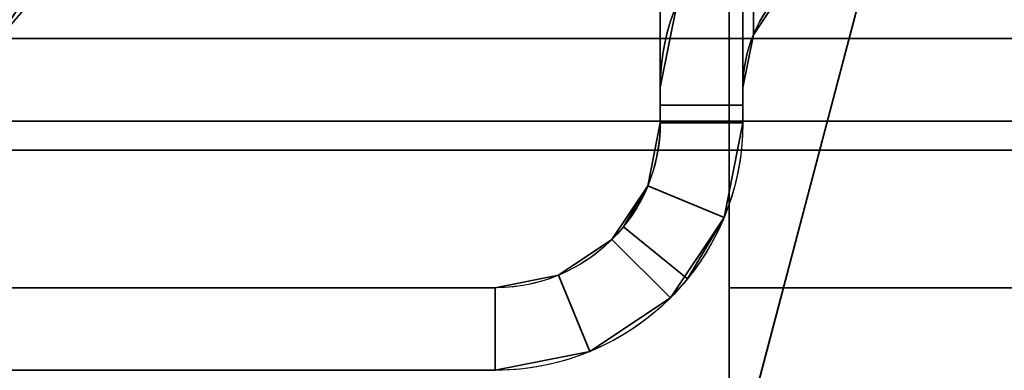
# Model space of a CAD drawing. Header units: millimetres. Extents: x -488 to 6688, y -115 to 115.
# Tile 78 of 256: x -313.66 to -306.5, y -26.6 to -24.05. Entities that reach past the tile are written whole.
import ezdxf

# ---------------------------------------------------------------- set-up
doc = ezdxf.new("R2010")
doc.units = ezdxf.units.MM
doc.layers.add('151', color=7, linetype='Continuous', true_color=0xffffff)

# ---------------------------------------------------------------- blocks, each defined once
blk = doc.blocks.new('UG_SURFACE_007')
at = {"layer": '151', "color": 35, "linetype": 'Continuous', "lineweight": 35}
for points in [[(-320.5, -38.5), (306.5, -19.9), (308.5, -19.9), (308.5, -27.5)], [(-308.5, -27.5), (306.5, -19.9), (-320.5, -38.5)], [(-306.5, -19.9, 2017), (-308.5, -19.9, 2017), (-308.5, -26, 2017), (308.5, -26, 2017)], [(-308.5, -19.9), (-308.5, -27.5), (-308.5, -27.5, 2030), (-308.5, -26, 2017)], [(-308.5, -26, 2017), (-308.5, -19.9, 2017), (-308.5, -19.9)], [(-308.5, -27.5), (-308.5, -19.9), (-306.5, -19.9)], [(-306.5, -19.9), (306.5, -19.9), (-308.5, -27.5)], [(-308.5, -26, 2030), (308.5, -26, 2030), (308.5, -26, 2017), (-308.5, -26, 2017)], [(-308.5, -27.5, 2030), (-308.5, -26, 2030), (-308.5, -26, 2017)], [(308.5, -27.5, 2030), (308.5, -26, 2030), (-308.5, -26, 2030), (-308.5, -27.5, 2030)]]:
    blk.add_3dface(points, dxfattribs=at)
blk = doc.blocks.new('UG_SURFACE_008')
at = {"layer": '151', "color": 252, "linetype": 'Continuous', "lineweight": 35}
for points in [[(-309, -18.5092, 2017), (-309, -24.6715, 2017), (-308.4, -24.6715, 2017), (-308.4, -18.5092, 2017)], [(-309, -24.6715, 2), (-309, -18.5092, 2), (-308.4, -18.5092, 2), (-308.4, -24.6715, 2)], [(-309, -24.6715, 1225.0936), (-309, -18.5092, 1225.0936), (-309, -18.5092, 1201.8639), (-309, -21.1454, 1200.1024)], [(-309, -21.1454, 968.1976), (-309, -18.5092, 966.4361), (-309, -18.5092, 942.3064), (-309, -24.6715, 942.3064)], [(-309, -18.5092, 2017), (-309, -18.5092, 1850), (-309, -24.6715, 1850), (-309, -24.6715, 2017)], [(-309, -18.5092, 1850), (-309, -18.5092, 1610.9999), (-309, -24.6715, 1610.9999), (-309, -24.6715, 1850)], [(-309, -18.5092, 1610.9999), (-309, -18.5092, 1371.25), (-309, -24.6715, 1371.25), (-309, -24.6715, 1610.9999)], [(-309, -18.5092, 1371.25), (-309, -18.5092, 1225.0936), (-309, -24.6715, 1225.0936), (-309, -24.6715, 1371.25)], [(-309, -18.5092, 942.3064), (-309, -18.5092, 773.75), (-309, -24.6715, 773.75), (-309, -24.6715, 942.3064)], [(-309, -18.5092, 773.75), (-309, -18.5092, 489.5), (-309, -24.6715, 489.5), (-309, -24.6715, 773.75)], [(-309, -18.5092, 489.5), (-309, -18.5092, 204.5), (-309, -24.6715, 204.5), (-309, -24.6715, 489.5)], [(-309, -18.5092, 204.5), (-309, -18.5092, 29.8436), (-309, -24.6715, 29.8436), (-309, -24.6715, 204.5)], [(-309, -18.5092, 29.8436), (-309, -18.5092, 2), (-309, -24.6715, 2), (-309, -24.6715, 29.8436)], [(-308.4, -24.6715, 942.3064), (-308.4, -18.5092, 942.3064), (-308.4, -18.5092, 966.4361), (-308.4, -21.1454, 968.1976)], [(-308.4, -21.1454, 1200.1024), (-308.4, -18.5092, 1201.8639), (-308.4, -18.5092, 1225.0936), (-308.4, -24.6715, 1225.0936)], [(-308.4, -24.6715, 2017), (-308.4, -24.6715, 1850), (-308.4, -18.5092, 1850), (-308.4, -18.5092, 2017)], [(-308.4, -24.6715, 1850), (-308.4, -24.6715, 1610.9999), (-308.4, -18.5092, 1610.9999), (-308.4, -18.5092, 1850)], [(-308.4, -24.6715, 1610.9999), (-308.4, -24.6715, 1371.25), (-308.4, -18.5092, 1371.25), (-308.4, -18.5092, 1610.9999)], [(-308.4, -24.6715, 1371.25), (-308.4, -24.6715, 1225.0936), (-308.4, -18.5092, 1225.0936), (-308.4, -18.5092, 1371.25)], [(-308.4, -24.6715, 942.3064), (-308.4, -24.6715, 773.75), (-308.4, -18.5092, 773.75), (-308.4, -18.5092, 942.3064)], [(-308.4, -24.6715, 773.75), (-308.4, -24.6715, 489.5), (-308.4, -18.5092, 489.5), (-308.4, -18.5092, 773.75)], [(-308.4, -24.6715, 489.5), (-308.4, -24.6715, 204.5), (-308.4, -18.5092, 204.5), (-308.4, -18.5092, 489.5)], [(-308.4, -24.6715, 204.5), (-308.4, -24.6715, 29.8436), (-308.4, -18.5092, 29.8436), (-308.4, -18.5092, 204.5)], [(-308.4, -24.6715, 29.8436), (-308.4, -24.6715, 2), (-308.4, -18.5092, 2), (-308.4, -18.5092, 29.8436)], [(-309, -24.6715, 942.3064), (-309, -23.66, 971.9608), (-309, -21.1454, 968.1976)], [(-309, -21.1454, 1200.1024), (-309, -23.66, 1196.3391), (-309, -24.6715, 1225.0936)], [(-308.4, -24.6715, 1225.0936), (-308.4, -23.66, 1196.3391), (-308.4, -21.1454, 1200.1024)], [(-308.4, -21.1454, 968.1976), (-308.4, -23.66, 971.9608), (-308.4, -24.6715, 942.3064)], [(-308.3239, -23.3064, 1196.1926), (-308.3239, -24.1603, 1191.9), (-308.1071, -23.8359, 1191.9), (-308.1071, -23.0067, 1196.0685)], [(-308.3239, -24.1603, 976.4), (-308.3239, -23.3064, 972.1073), (-308.1071, -23.0067, 972.2314), (-308.1071, -23.8359, 976.4)], [(-308.8782, -23.9307, 976.4), (-308.8782, -23.0943, 972.1952), (-309, -23.66, 971.9608), (-309, -24.543, 976.4)], [(-308.8782, -23.0943, 1196.1048), (-308.8782, -23.9307, 1191.9), (-309, -24.543, 1191.9), (-309, -23.66, 1196.3391)], [(-308.4, -23.66, 1196.3391), (-308.4, -24.543, 1191.9), (-308.3239, -24.1603, 1191.9), (-308.3239, -23.3064, 1196.1926)], [(-308.4, -24.543, 976.4), (-308.4, -23.66, 971.9608), (-308.3239, -23.3064, 972.1073), (-308.3239, -24.1603, 976.4)], [(-309, -24.543, 976.4), (-309, -23.66, 971.9608), (-309, -24.6715, 942.3064)], [(-309, -24.6715, 1225.0936), (-309, -23.66, 1196.3391), (-309, -24.543, 1191.9)], [(-308.4, -24.6715, 942.3064), (-308.4, -23.66, 971.9608), (-308.4, -24.543, 976.4)], [(-308.4, -24.543, 1191.9), (-308.4, -23.66, 1196.3391), (-308.4, -24.6715, 1225.0936)], [(-308.3239, -24.1603, 1191.9), (-308.3239, -24.1603, 976.4), (-308.1071, -23.8359, 976.4), (-308.1071, -23.8359, 1191.9)], [(-309, -24.543, 976.4), (-309, -24.543, 1191.9), (-308.8782, -23.9307, 1191.9), (-308.8782, -23.9307, 976.4)], [(-308.4, -24.543, 1191.9), (-308.4, -24.543, 976.4), (-308.3239, -24.1603, 976.4), (-308.3239, -24.1603, 1191.9)], [(-309, -24.6715, 942.3064), (-309, -24.6715, 1225.0936), (-309, -24.543, 1191.9), (-309, -24.543, 976.4)], [(-308.4, -24.6715, 1225.0936), (-308.4, -24.6715, 942.3064), (-308.4, -24.543, 1191.9)], [(-308.4, -24.543, 976.4), (-308.4, -24.543, 1191.9), (-308.4, -24.6715, 942.3064)], [(-309, -24.6715, 2017), (-309, -24.8, 2017), (-308.4, -24.8, 2017), (-308.4, -24.6715, 2017)], [(-308.4, -24.6715, 2), (-308.4, -24.8, 2), (-309, -24.8, 2), (-309, -24.6715, 2)], [(-309, -24.6715, 204.5), (-309, -24.8, 204.5), (-309, -24.8, 407.6)], [(-309, -24.8, 407.6), (-309, -24.8, 489.5), (-309, -24.6715, 489.5), (-309, -24.6715, 204.5)], [(-309, -24.6715, 773.75), (-309, -24.8, 773.75), (-309, -24.8, 813.2)], [(-309, -24.6715, 1610.9999), (-309, -24.8, 1610.9999), (-309, -24.8, 1624.4)], [(-309, -24.6715, 2017), (-309, -24.6715, 1850), (-309, -24.8, 1850), (-309, -24.8, 2017)], [(-309, -24.8, 1624.4), (-309, -24.8, 1850), (-309, -24.6715, 1850), (-309, -24.6715, 1610.9999)], [(-309, -24.6715, 1610.9999), (-309, -24.6715, 1371.25), (-309, -24.8, 1371.25), (-309, -24.8, 1610.9999)], [(-309, -24.6715, 1371.25), (-309, -24.6715, 1225.0936), (-309, -24.8, 1218.7999), (-309, -24.8, 1371.25)], [(-309, -24.6715, 1225.0936), (-309, -24.6715, 942.3064), (-309, -24.8, 942.3064), (-309, -24.8, 1218.7999)], [(-309, -24.8, 813.2), (-309, -24.8, 942.3064), (-309, -24.6715, 942.3064), (-309, -24.6715, 773.75)], [(-309, -24.6715, 773.75), (-309, -24.6715, 489.5), (-309, -24.8, 489.5), (-309, -24.8, 773.75)], [(-309, -24.6715, 204.5), (-309, -24.6715, 29.8436), (-309, -24.8, 29.8436), (-309, -24.8, 204.5)], [(-309, -24.6715, 29.8436), (-309, -24.6715, 2), (-309, -24.8, 2), (-309, -24.8, 29.8436)], [(-308.4, -24.6715, 489.5), (-308.4, -24.8, 489.5), (-308.4, -24.8, 407.6)], [(-308.4, -24.6715, 942.3064), (-308.4, -24.8, 942.3064), (-308.4, -24.8, 813.2)], [(-308.4, -24.8, 813.2), (-308.4, -24.8, 773.75), (-308.4, -24.6715, 773.75), (-308.4, -24.6715, 942.3064)], [(-308.4, -24.6715, 1610.9999), (-308.4, -24.6715, 1850), (-308.4, -24.8, 1850), (-308.4, -24.8, 1624.4)], [(-308.4, -24.8, 2017), (-308.4, -24.8, 1850), (-308.4, -24.6715, 1850), (-308.4, -24.6715, 2017)], [(-308.4, -24.8, 1624.4), (-308.4, -24.8, 1610.9999), (-308.4, -24.6715, 1610.9999)], [(-308.4, -24.8, 1610.9999), (-308.4, -24.8, 1371.25), (-308.4, -24.6715, 1371.25), (-308.4, -24.6715, 1610.9999)], [(-308.4, -24.8, 1371.25), (-308.4, -24.8, 1218.7999), (-308.4, -24.6715, 1225.0936), (-308.4, -24.6715, 1371.25)], [(-308.4, -24.8, 1218.7999), (-308.4, -24.8, 942.3064), (-308.4, -24.6715, 942.3064), (-308.4, -24.6715, 1225.0936)], [(-308.4, -24.8, 773.75), (-308.4, -24.8, 489.5), (-308.4, -24.6715, 489.5), (-308.4, -24.6715, 773.75)], [(-308.4, -24.8, 407.6), (-308.4, -24.8, 204.5), (-308.4, -24.6715, 204.5), (-308.4, -24.6715, 489.5)], [(-308.4, -24.8, 204.5), (-308.4, -24.8, 29.8436), (-308.4, -24.6715, 29.8436), (-308.4, -24.6715, 204.5)], [(-308.4, -24.8, 29.8436), (-308.4, -24.8, 2), (-308.4, -24.6715, 2), (-308.4, -24.6715, 29.8436)], [(-309, -24.8, 2017), (-309.0914, -25.2592, 2017), (-308.537, -25.4888, 2017), (-308.4, -24.8, 2017)], [(-309.0914, -25.2592, 1624.4), (-309, -24.8, 1624.4), (-309, -24.8, 1610.9999)], [(-309, -24.8, 1610.9999), (-309, -24.8, 1371.25), (-309.0914, -25.2592, 1624.4)], [(-309, -24.8, 1371.25), (-309, -24.8, 1218.7999), (-309.0914, -25.2592, 1218.7999), (-309.0914, -25.2592, 1624.4)], [(-309.0914, -25.2592, 1218.7999), (-309, -24.8, 1218.7999), (-309, -24.8, 942.3064)], [(-309, -24.8, 942.3064), (-309, -24.8, 813.2), (-309.0914, -25.2592, 813.2), (-309.0914, -25.2592, 1218.7999)], [(-309.0914, -25.2592, 407.6), (-309.0914, -25.2592, 813.2), (-309, -24.8, 773.75), (-309, -24.8, 489.5)], [(-309.0914, -25.2592, 813.2), (-309, -24.8, 813.2), (-309, -24.8, 773.75)], [(-309.0914, -25.2592, 2), (-309.0914, -25.2592, 407.6), (-309, -24.8, 204.5), (-309, -24.8, 29.8436)], [(-309.0914, -25.2592, 407.6), (-309, -24.8, 407.6), (-309, -24.8, 204.5)], [(-309, -24.8, 29.8436), (-309, -24.8, 2), (-309.0914, -25.2592, 2)], [(-309.0914, -25.2592, 2017), (-309, -24.8, 2017), (-309, -24.8, 1850)], [(-309, -24.8, 1850), (-309, -24.8, 1624.4), (-309.0914, -25.2592, 1624.4), (-309.0914, -25.2592, 2017)], [(-309, -24.8, 489.5), (-309, -24.8, 407.6), (-309.0914, -25.2592, 407.6)], [(-308.4, -24.8, 2), (-308.537, -25.4888, 2), (-309.0914, -25.2592, 2), (-309, -24.8, 2)], [(-308.537, -25.4888, 1624.4), (-308.537, -25.4888, 1218.7999), (-308.4, -24.8, 1371.25), (-308.4, -24.8, 1610.9999)], [(-308.537, -25.4888, 1218.7999), (-308.4, -24.8, 1218.7999), (-308.4, -24.8, 1371.25)], [(-308.537, -25.4888, 813.2), (-308.4, -24.8, 813.2), (-308.4, -24.8, 942.3064)], [(-308.537, -25.4888, 813.2), (-308.537, -25.4888, 407.6), (-308.4, -24.8, 489.5), (-308.4, -24.8, 773.75)], [(-308.537, -25.4888, 407.6), (-308.4, -24.8, 407.6), (-308.4, -24.8, 489.5)], [(-308.537, -25.4888, 2), (-308.4, -24.8, 29.8436), (-308.4, -24.8, 204.5)], [(-308.537, -25.4888, 2), (-308.4, -24.8, 2), (-308.4, -24.8, 29.8436)], [(-308.537, -25.4888, 1624.4), (-308.4, -24.8, 1624.4), (-308.4, -24.8, 1850)], [(-308.4, -24.8, 1850), (-308.4, -24.8, 2017), (-308.537, -25.4888, 2017), (-308.537, -25.4888, 1624.4)], [(-308.4, -24.8, 204.5), (-308.4, -24.8, 407.6), (-308.537, -25.4888, 407.6), (-308.537, -25.4888, 2)], [(-308.4, -24.8, 773.75), (-308.4, -24.8, 813.2), (-308.537, -25.4888, 813.2)], [(-308.4, -24.8, 942.3064), (-308.4, -24.8, 1218.7999), (-308.537, -25.4888, 1218.7999), (-308.537, -25.4888, 813.2)], [(-308.4, -24.8, 1610.9999), (-308.4, -24.8, 1624.4), (-308.537, -25.4888, 1624.4)], [(-309.268, -25.5559, 2017), (-309.0914, -25.2592, 1624.4), (-309.3515, -25.6485, 1624.4)], [(-309.3515, -25.6485, 2), (-309.3515, -25.6485, 407.6), (-309.0914, -25.2592, 407.6), (-309.0914, -25.2592, 2)], [(-309.3515, -25.6485, 407.6), (-309.3515, -25.6485, 813.2), (-309.0914, -25.2592, 813.2), (-309.0914, -25.2592, 407.6)], [(-309.3515, -25.6485, 813.2), (-309.3515, -25.6485, 1218.7999), (-309.0914, -25.2592, 1218.7999), (-309.0914, -25.2592, 813.2)], [(-309.3515, -25.6485, 1218.7999), (-309.3515, -25.6485, 1624.4), (-309.0914, -25.2592, 1624.4), (-309.0914, -25.2592, 1218.7999)], [(-308.537, -25.4888, 2), (-308.9272, -26.0728, 2), (-309.3515, -25.6485, 2), (-309.0914, -25.2592, 2)], [(-309.0914, -25.2592, 2017), (-309.268, -25.5559, 2017), (-308.802, -25.9338, 2017), (-308.537, -25.4888, 2017)], [(-309.268, -25.5559, 2017), (-309.0914, -25.2592, 2017), (-309.0914, -25.2592, 1624.4)], [(-308.802, -25.9338, 2017), (-308.9272, -26.0728, 1624.4), (-308.537, -25.4888, 1624.4)], [(-308.537, -25.4888, 2), (-308.537, -25.4888, 407.6), (-308.9272, -26.0728, 407.6), (-308.9272, -26.0728, 2)], [(-308.537, -25.4888, 407.6), (-308.537, -25.4888, 813.2), (-308.9272, -26.0728, 813.2), (-308.9272, -26.0728, 407.6)], [(-308.537, -25.4888, 813.2), (-308.537, -25.4888, 1218.7999), (-308.9272, -26.0728, 1218.7999), (-308.9272, -26.0728, 813.2)], [(-308.537, -25.4888, 1218.7999), (-308.537, -25.4888, 1624.4), (-308.9272, -26.0728, 1624.4), (-308.9272, -26.0728, 1218.7999)], [(-308.537, -25.4888, 1624.4), (-308.537, -25.4888, 2017), (-308.802, -25.9338, 2017)], [(-309.3515, -25.6485, 1624.4), (-309.3515, -25.6485, 2030), (-309.268, -25.5559, 2017)], [(-309.3515, -25.6485, 2030), (-309.268, -25.5559, 2030), (-309.268, -25.5559, 2017)], [(-308.9272, -26.0728, 2030), (-308.802, -25.9338, 2030), (-309.268, -25.5559, 2030), (-309.3515, -25.6485, 2030)], [(-309.268, -25.5559, 2017), (-309.268, -25.5559, 2030), (-308.802, -25.9338, 2030), (-308.802, -25.9338, 2017)], [(-309.7408, -25.9087, 2), (-309.7408, -25.9087, 407.6), (-309.3515, -25.6485, 407.6), (-309.3515, -25.6485, 2)], [(-309.7408, -25.9087, 407.6), (-309.7408, -25.9087, 813.2), (-309.3515, -25.6485, 813.2), (-309.3515, -25.6485, 407.6)], [(-309.7408, -25.9087, 813.2), (-309.7408, -25.9087, 1218.7999), (-309.3515, -25.6485, 1218.7999), (-309.3515, -25.6485, 813.2)], [(-309.7408, -25.9087, 1218.7999), (-309.7408, -25.9087, 1624.4), (-309.3515, -25.6485, 1624.4), (-309.3515, -25.6485, 1218.7999)], [(-309.7408, -25.9087, 1624.4), (-309.7408, -25.9087, 2030), (-309.3515, -25.6485, 2030), (-309.3515, -25.6485, 1624.4)], [(-309.7408, -25.9087, 2), (-309.3515, -25.6485, 2), (-308.9272, -26.0728, 2), (-309.5112, -26.463, 2)], [(-309.3515, -25.6485, 2030), (-309.7408, -25.9087, 2030), (-309.5112, -26.463, 2030), (-308.9272, -26.0728, 2030)], [(-310.2, -26, 2), (-310.2, -26, 407.6), (-309.7408, -25.9087, 407.6), (-309.7408, -25.9087, 2)], [(-310.2, -26, 407.6), (-310.2, -26, 813.2), (-309.7408, -25.9087, 813.2), (-309.7408, -25.9087, 407.6)], [(-310.2, -26, 813.2), (-310.2, -26, 1218.7999), (-309.7408, -25.9087, 1218.7999), (-309.7408, -25.9087, 813.2)], [(-310.2, -26, 1218.7999), (-310.2, -26, 1624.4), (-309.7408, -25.9087, 1624.4), (-309.7408, -25.9087, 1218.7999)], [(-310.2, -26, 1624.4), (-310.2, -26, 2030), (-309.7408, -25.9087, 2030), (-309.7408, -25.9087, 1624.4)], [(-310.2, -26, 2), (-309.7408, -25.9087, 2), (-309.5112, -26.463, 2), (-310.2, -26.6, 2)], [(-310.2, -26.6, 2030), (-309.5112, -26.463, 2030), (-309.7408, -25.9087, 2030), (-310.2, -26, 2030)], [(-308.802, -25.9338, 2017), (-308.802, -25.9338, 2030), (-308.9272, -26.0728, 2030), (-308.9272, -26.0728, 1624.4)], [(-320.2, -26, 2), (-310.2, -26, 813.2), (-310.2, -26, 407.6)], [(-320.2, -26, 2), (-320.2, -26, 2030), (-310.2, -26, 1218.7999), (-310.2, -26, 813.2)], [(-320.2, -26, 2030), (-310.2, -26, 1624.4), (-310.2, -26, 1218.7999)], [(-320.2, -26, 2030), (-310.2, -26, 2030), (-310.2, -26, 1624.4)], [(-310.2, -26, 407.6), (-310.2, -26, 2), (-320.2, -26, 2)], [(-310.2, -26.6, 2), (-320.2, -26.6, 2), (-320.2, -26, 2), (-310.2, -26, 2)], [(-320.2, -26.6, 2030), (-310.2, -26.6, 2030), (-310.2, -26, 2030), (-320.2, -26, 2030)], [(-308.9272, -26.0728, 2), (-308.9272, -26.0728, 407.6), (-309.5112, -26.463, 407.6), (-309.5112, -26.463, 2)], [(-308.9272, -26.0728, 407.6), (-308.9272, -26.0728, 813.2), (-309.5112, -26.463, 813.2), (-309.5112, -26.463, 407.6)], [(-308.9272, -26.0728, 813.2), (-308.9272, -26.0728, 1218.7999), (-309.5112, -26.463, 1218.7999), (-309.5112, -26.463, 813.2)], [(-308.9272, -26.0728, 1218.7999), (-308.9272, -26.0728, 1624.4), (-309.5112, -26.463, 1624.4), (-309.5112, -26.463, 1218.7999)], [(-308.9272, -26.0728, 1624.4), (-308.9272, -26.0728, 2030), (-309.5112, -26.463, 2030), (-309.5112, -26.463, 1624.4)], [(-309.5112, -26.463, 2), (-309.5112, -26.463, 407.6), (-310.2, -26.6, 407.6), (-310.2, -26.6, 2)], [(-309.5112, -26.463, 407.6), (-309.5112, -26.463, 813.2), (-310.2, -26.6, 813.2), (-310.2, -26.6, 407.6)], [(-309.5112, -26.463, 813.2), (-309.5112, -26.463, 1218.7999), (-310.2, -26.6, 1218.7999), (-310.2, -26.6, 813.2)], [(-309.5112, -26.463, 1218.7999), (-309.5112, -26.463, 1624.4), (-310.2, -26.6, 1624.4), (-310.2, -26.6, 1218.7999)], [(-309.5112, -26.463, 1624.4), (-309.5112, -26.463, 2030), (-310.2, -26.6, 2030), (-310.2, -26.6, 1624.4)], [(-320.2, -26.6, 2030), (-310.2, -26.6, 1218.7999), (-310.2, -26.6, 1624.4)], [(-320.2, -26.6, 2030), (-320.2, -26.6, 2), (-310.2, -26.6, 813.2), (-310.2, -26.6, 1218.7999)], [(-320.2, -26.6, 2), (-310.2, -26.6, 407.6), (-310.2, -26.6, 813.2)], [(-320.2, -26.6, 2), (-310.2, -26.6, 2), (-310.2, -26.6, 407.6)], [(-310.2, -26.6, 1624.4), (-310.2, -26.6, 2030), (-320.2, -26.6, 2030)]]:
    blk.add_3dface(points, dxfattribs=at)
blk = doc.blocks.new('UG_SURFACE_062')
at = {"layer": '151', "color": 252, "linetype": 'Continuous', "lineweight": 35}
for points in [[(-314.3203, -22.8246, 2021.5702), (-314.6628, -23.3372, 2021.9128), (-313.8143, -24.1858, 2021.0643), (-313.2116, -23.2839, 2020.4616)], [(-313.2116, -23.2839, -10.75), (-313.8143, -24.1858, -10.75), (-314.6628, -23.3372, -10.75), (-314.3203, -22.8246, -10.75)], [(-313.8143, -24.1858, 2021.0643), (-313.8143, -24.1858, -10.75), (-313.2116, -23.2839, -10.75), (-313.2116, -23.2839, 2020.4616)]]:
    blk.add_3dface(points, dxfattribs=at)
blk = doc.blocks.new('UG_SURFACE_063')
at = {"layer": '151', "color": 252, "linetype": 'Continuous', "lineweight": 35}
for points in [[(-314.3203, -22.8246, 2021.5702), (-314.6628, -23.3372, 2021.9128), (-313.8143, -24.1858, 2021.0643), (-313.2116, -23.2839, 2020.4616)], [(-313.2116, -23.2839, -10.75), (-313.8143, -24.1858, -10.75), (-314.6628, -23.3372, -10.75), (-314.3203, -22.8246, -10.75)], [(-313.8143, -24.1858, 2021.0643), (-313.8143, -24.1858, -10.75), (-313.2116, -23.2839, -10.75), (-313.2116, -23.2839, 2020.4616)]]:
    blk.add_3dface(points, dxfattribs=at)
blk = doc.blocks.new('UG_SURFACE_065')
at = {"layer": '151', "color": 252, "linetype": 'Continuous', "lineweight": 35}
for points in [[(-313.2116, -23.2839, 2020.4616), (-313.8143, -24.1858, 2021.0643), (-314.6628, -23.3372, 2021.9128), (-314.3203, -22.8246, 2021.5702)], [(352.7884, -23.2839, 2060.0383), (-352.7884, -23.2839, 2060.0383), (-352.1858, -24.1858, 2059.4358), (352.1858, -24.1858, 2059.4358)], [(313.8143, -24.1858, 2021.0643), (-313.8143, -24.1858, 2021.0643), (-313.2116, -23.2839, 2020.4616), (313.2116, -23.2839, 2020.4616)], [(352.1858, -24.1858, 2059.4358), (-352.1858, -24.1858, 2059.4358), (-351.2838, -24.7884, 2058.5339), (351.2838, -24.7884, 2058.5339)], [(314.7161, -24.7884, 2021.9662), (-314.7161, -24.7884, 2021.9662), (-313.8143, -24.1858, 2021.0643), (313.8143, -24.1858, 2021.0643)], [(351.2838, -24.7884, 2058.5339), (-351.2838, -24.7884, 2058.5339), (-350.22, -25, 2057.4701), (350.22, -25, 2057.4701)], [(315.78, -25, 2023.03), (-315.78, -25, 2023.03), (-314.7161, -24.7884, 2021.9662), (314.7161, -24.7884, 2021.9662)], [(-350.22, -25, 2057.4701), (-315.78, -25, 2023.03), (315.78, -25, 2023.03), (350.22, -25, 2057.4701)]]:
    blk.add_3dface(points, dxfattribs=at)

msp = doc.modelspace()

# ---------------------------------------------------------------- linework, layer by layer
at = {"layer": '151', "color": 251, "linetype": 'Continuous', "lineweight": -3, "true_color": 0x636466}
for p, q in [((-309, -24.8, 2), (-309, -1.164, 2)), ((-309, -24.8, 2017), (-309, -1.164, 2017)), ((-308.4, -24.8, 2), (-308.4, -1.164, 2)), ((-308.4, -1.164, 2017), (-308.4, -24.8, 2017)), ((-308.5, -27.5), (-308.5, -19.9)), ((-308.5, -26, 2017), (-308.5, -19.9, 2017)), ((-309, -24.543, 1191.9), (-309, -24.543, 976.4)), ((-308.4, -24.543, 976.4), (-308.4, -24.543, 1191.9)), ((-309, -24.8, 2), (-309, -24.8, 2017)), ((-308.4, -24.8, 2), (-308.4, -24.8, 2017)), ((350.22, -25, 2057.47), (-350.22, -25, 2057.47)), ((315.78, -25, 2023.03), (-315.78, -25, 2023.03)), ((-309.268, -25.5559, 2017), (-309.268, -25.5559, 2030)), ((-308.802, -25.9338, 2017), (-309.268, -25.5559, 2017)), ((-308.802, -25.9338, 2030), (-309.268, -25.5559, 2030)), ((-308.802, -25.9338, 2017), (-308.802, -25.9338, 2030)), ((-320.2, -26, 2030), (-310.2, -26, 2030)), ((-320.2, -26, 2), (-310.2, -26, 2)), ((-310.2, -26, 2), (-310.2, -26, 2030)), ((-308.5, -26, 2030), (-308.5, -26, 2017)), ((-308.5, -27.5, 2030), (-308.5, -26, 2030)), ((308.5, -26, 2030), (-308.5, -26, 2030)), ((308.5, -26, 2017), (-308.5, -26, 2017))]:
    msp.add_line(p, q, dxfattribs=at)
at = {"layer": '151', "color": 251, "linetype": 'Continuous', "lineweight": -3, "true_color": 0x636466, "extrusion": (1, 0, 0)}
for centre, start, end in [((-12.943, 1191.9, -309), 0, 180), ((-12.943, 976.4, -309), 180, 0)]:
    msp.add_arc(centre, 11.6, start, end, dxfattribs=at)
at = {"layer": '151', "color": 251, "linetype": 'Continuous', "lineweight": -3, "true_color": 0x636466, "extrusion": (-1, 0, 0)}
for centre, start, end in [((12.943, 1191.9, 308.4), 0, 180), ((12.943, 976.4, 308.4), 180, 0)]:
    msp.add_arc(centre, 11.6, start, end, dxfattribs=at)
at = {"layer": '151', "color": 251, "linetype": 'Continuous', "lineweight": -3, "true_color": 0x636466, "extrusion": (0, 0, -1)}
for centre, radius, start, end in [((315.78, -22.22, 10.75), 2.78, 180, 270), ((315.78, -22.22, 10.75), 2.78, 180, 270), ((307.4, -24.543, -976.4), 1.6, 360, 90), ((307.4, -24.543, -1191.9), 1, 0, 90), ((310.2, -24.8, -2), 1.2, 180, 270), ((310.2, -24.8, -2), 1.8, 180, 270), ((310.2, -24.8, -2017), 1.8, 180, 219.04311), ((310.2, -24.8, -2030), 1.2, 219.04311, 270), ((310.2, -24.8, -2030), 1.8, 219.04311, 270)]:
    msp.add_arc(centre, radius, start, end, dxfattribs=at)
at = {"layer": '151', "color": 251, "linetype": 'Continuous', "lineweight": -3, "true_color": 0x636466}
for centre, radius, start, end in [((-307.4, -24.543, 1191.9), 1.6, 90, 180), ((-307.4, -24.543, 976.4), 1, 90, 180), ((-310.2, -24.8, 2017), 1.2, 320.95689, 0)]:
    msp.add_arc(centre, radius, start, end, dxfattribs=at)
at = {"layer": '151', "color": 251, "linetype": 'Continuous', "lineweight": -3, "true_color": 0x636466, "extrusion": (0.707107, 6.12323e-17, 0.707107)}
msp.add_ellipse((-315.78, -22.22, 2023.03), major_axis=(-2.78, 0, 2.78), ratio=0.707107, start_param=1.570796, end_param=3.141593, dxfattribs=at)
msp.add_ellipse((-315.78, -22.22, 2023.03), major_axis=(-2.78, 0, 2.78), ratio=0.707107, start_param=1.570796, end_param=3.141593, dxfattribs=at)
msp.add_ellipse((-315.78, -22.22, 2023.03), major_axis=(-2.78, 0, 2.78), ratio=0.707107, start_param=1.570796, end_param=3.141593, dxfattribs=at)

# ---------------------------------------------------------------- block references
at = {"layer": '151', "color": 251, "linetype": 'Continuous', "lineweight": -3, "true_color": 0x636466}
for name in ['UG_SURFACE_062', 'UG_SURFACE_063', 'UG_SURFACE_065', 'UG_SURFACE_008', 'UG_SURFACE_007']:
    msp.add_blockref(name, (0, 0), dxfattribs=at)

doc.saveas('drawing.dxf')
